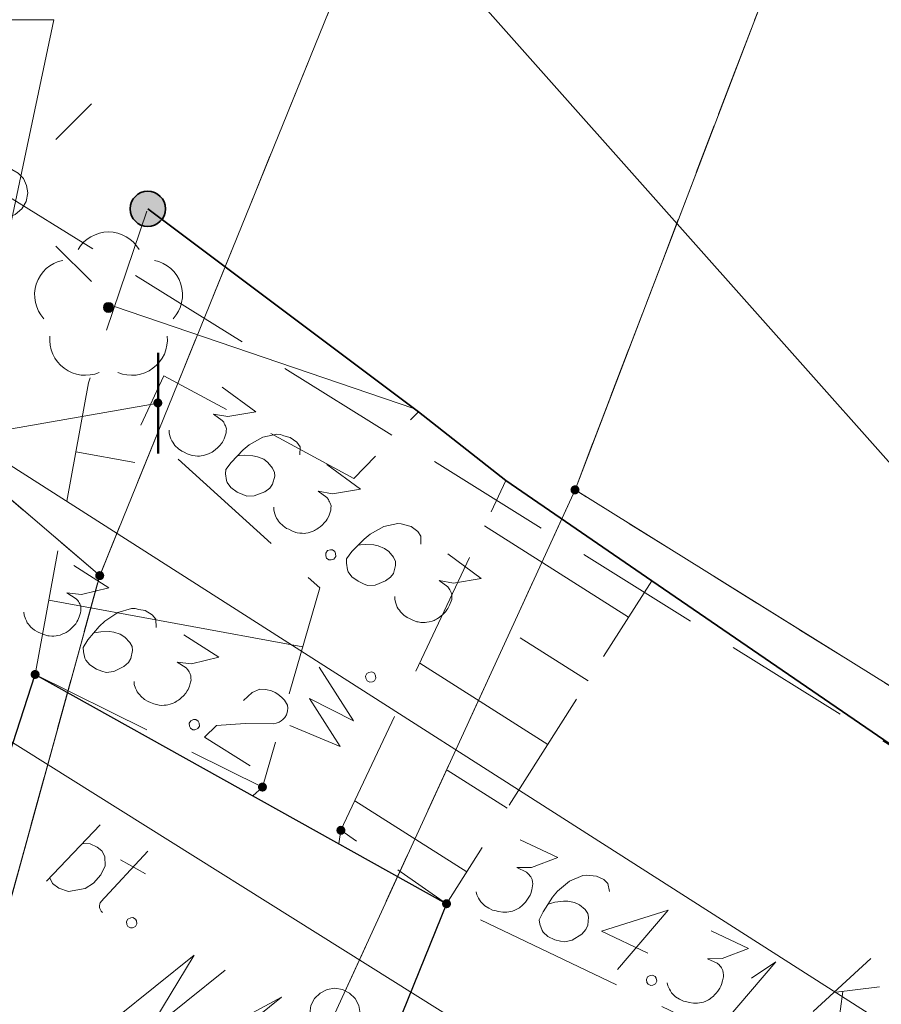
# Model space of a CAD drawing. Header units: metres. Extents: x 5555129 to 5556676, y 5635595 to 5636517.
# Tile 173 of 256: x 5555467.54 to 5555476.1, y 5636460.74 to 5636470.53. Entities that reach past the tile are written whole.
import ezdxf

# ---------------------------------------------------------------- set-up
doc = ezdxf.new("R2010")
doc.units = ezdxf.units.M
doc.header["$MEASUREMENT"] = 0
for name, pattern in [('03-linia 3 1', [2, 1.5, -0.5]), ('05-linia 2.5 1', [1.75, 1.25, -0.5]), ('L_0_04', [1.5, 1, -0.5]), ('L_0_05', [1.75, 1.25, -0.5]), ('L_0_06', [2, 1.5, -0.5]), ('PRZER1-1', [2, 1, -1]), ('PRZER3-1', [4, 3, -1])]:
    doc.linetypes.add(name, pattern=pattern)
for name, color, linetype, lineweight in [('#digitalizacja', 7, 'Continuous', 18), ('#przekroje', 7, 'L_0_04', 18), ('#skartowane', 7, 'Continuous', 18), ('#ZUDP', 7, 'Continuous', 18)]:
    doc.layers.add(name, color=color, linetype=linetype, lineweight=lineweight)
for name, color, linetype, lineweight, true_color in [('GEPPGD', 7, 'Continuous', 18, 0x008000), ('GESDZI', 7, 'Continuous', 18, 0x0a0909), ('GESKKL', 7, 'PRZER3-1', 18, 0x008000), ('GESUZY', 7, 'PRZER1-1', 18, 0x008000)]:
    doc.layers.add(name, color=color, linetype=linetype, lineweight=lineweight, true_color=true_color)

# ---------------------------------------------------------------- blocks, each defined once
blk = doc.blocks.new('EPPGS')
at = {"color": 0, "flags": 128}
blk.add_lwpolyline([(0.5, 0), (0.475528, -0.154508), (0.404508, -0.293893), (0.293893, -0.404508), (0.154508, -0.475528), (0, -0.5), (-0.154508, -0.475528), (-0.293893, -0.404508), (-0.404508, -0.293893), (-0.475528, -0.154508), (-0.5, 0), (-0.475528, 0.154508), (-0.404508, 0.293893), (-0.293893, 0.404508), (-0.154508, 0.475528), (0, 0.5), (0.154508, 0.475528), (0.293893, 0.404508), (0.404508, 0.293893), (0.475528, 0.154508), (0.5, 0)], close=True, dxfattribs=at)
blk = doc.blocks.new('EPPGN')
blk.add_hatch(color=0).paths.add_polyline_path([(0, -0.09), (-0.027812, -0.085595), (-0.052901, -0.072812), (-0.072812, -0.052901), (-0.085595, -0.027812), (-0.09, 0), (-0.085595, 0.027812), (-0.072812, 0.052901), (-0.052901, 0.072812), (-0.027812, 0.085595), (0, 0.09), (0.027812, 0.085595), (0.052901, 0.072812), (0.072812, 0.052901), (0.085595, 0.027812), (0.09, 0), (0.085595, -0.027812), (0.072812, -0.052901), (0.052901, -0.072812), (0.027812, -0.085595)])
blk = doc.blocks.new('OBOP02_01')
at = {"linetype": 'Continuous', "lineweight": 18}
blk.add_hatch(color=0, dxfattribs=at).paths.add_polyline_path([(0, -0.1, 1), (0, 0.1, 1)])
at = {"color": 0, "linetype": 'Continuous', "lineweight": 18}
blk.add_circle((0, 0), 0.1, dxfattribs=at)
for centre, radius, start, end in [((0, 0.8), 0.7, 29.8459, 150.1541), ((-0.77, 0.25), 0.7, 101.6336, 222.6627), ((0.77, 0.25), 0.7, 317.3373, 78.3664), ((-0.46, -0.64), 0.71, 174.3693, 292.5572), ((0.46, -0.64), 0.71, 247.4428, 5.6307)]:
    blk.add_arc(centre, radius, start, end, dxfattribs=at)
blk = doc.blocks.new('SUSM01_01_2')
at = {"color": 0, "flags": 128}
for points in [[(-0.353553, 0.353553), (-0.212132, 0.212132)], [(0.353553, 0.353553), (0.212132, 0.212132)], [(-0.353553, -0.353553), (-0.212132, -0.212132)], [(0.353553, -0.353553), (0.212132, -0.212132)]]:
    blk.add_lwpolyline(points, dxfattribs=at)
blk.add_lwpolyline([(0.1, 0), (0.093969, -0.034202), (0.076604, -0.064279), (0.05, -0.086603), (0.025882, -0.096593), (0, -0.1), (-0.025882, -0.096593), (-0.05, -0.086603), (-0.073305, -0.068017), (-0.090097, -0.043388), (-0.098883, -0.014904), (-0.098883, 0.014904), (-0.090097, 0.043388), (-0.073305, 0.068017), (-0.05, 0.086603), (-0.022252, 0.097493), (0.007473, 0.09972), (0.036534, 0.093087), (0.062349, 0.078183), (0.082624, 0.056332), (0.095557, 0.029476), (0.1, 0)], close=True, dxfattribs=at)
blk = doc.blocks.new('*U299')
at = {"layer": '#skartowane', "color": 7, "linetype": 'ByBlock', "lineweight": 18}
for q in [(5555474.5505, 5636460.5734), (5555474.8121, 5636460.9982)]:
    blk.add_line((5555475.0547, 5636461.1639), q, dxfattribs=at)
blk = doc.blocks.new('*U301')
at = {"layer": '#skartowane', "color": 7, "linetype": 'ByBlock', "lineweight": 18}
blk.add_line((5555467.8016, 5636461.9631), (5555468.3354, 5636462.5248), dxfattribs=at)
at = {"layer": '#skartowane', "color": 7, "linetype": 'ByBlock', "lineweight": 18, "flags": 128}
blk.add_lwpolyline([(5555468.1584, 5636462.3393), (5555468.2376, 5636462.336), (5555468.3076, 5636462.3039), (5555468.3535, 5636462.265), (5555468.3828, 5636462.2082), (5555468.387, 5636462.1182), (5555468.3435, 5636462.0275), (5555468.2714, 5636461.946), (5555468.1871, 5636461.8914), (5555468.022, 5636461.8614), (5555467.9255, 5636461.8945), (5555467.8641, 5636461.942), (5555467.8348, 5636461.9988)], dxfattribs=at)
blk = doc.blocks.new('*U302')
at = {"layer": '#skartowane', "color": 7, "linetype": 'ByBlock', "lineweight": 18}
for p, q in [((5555468.3427, 5636461.7579), (5555468.8107, 5636462.2616)), ((5555468.54, 5636462.1752), (5555468.788, 5636462.0379))]:
    blk.add_line(p, q, dxfattribs=at)
at = {"layer": '#skartowane', "color": 7, "linetype": 'ByBlock', "lineweight": 18, "flags": 128}
blk.add_lwpolyline([(5555468.3593, 5636461.654), (5555468.3532, 5636461.6593), (5555468.3477, 5636461.6653), (5555468.3429, 5636461.6718), (5555468.3387, 5636461.6787), (5555468.3354, 5636461.6861), (5555468.3329, 5636461.6938), (5555468.3311, 5636461.7017), (5555468.3302, 5636461.7097), (5555468.3301, 5636461.7178), (5555468.3308, 5636461.7259), (5555468.3324, 5636461.7338), (5555468.3349, 5636461.7415), (5555468.3381, 5636461.749), (5555468.3421, 5636461.756), (5555468.3465, 5636461.7623)], dxfattribs=at)
blk = doc.blocks.new('*U1590')
at = {"layer": '#digitalizacja', "color": 36, "linetype": 'ByBlock', "lineweight": 18, "true_color": 0x803300}
for p, q in [((5555475.4241, 5636460.67), (5555475.997, 5636461.1941)), ((5555475.6269, 5636460.8559), (5555476.0844, 5636460.9141)), ((5555475.7184, 5636460.8675), (5555475.673, 5636460.5111))]:
    blk.add_line(p, q, dxfattribs=at)
blk = doc.blocks.new('*U1663')
at = {"layer": '#przekroje', "color": 7, "linetype": 'ByBlock'}
for q in [(5555469.361, 5636460.1872), (5555469.8081, 5636460.6324)]:
    blk.add_line((5555470.1385, 5636460.8114), q, dxfattribs=at)

msp = doc.modelspace()

# ---------------------------------------------------------------- hatches: boundary and pattern name
at = {"layer": '#skartowane', "linetype": 'Continuous', "lineweight": 35}
h = msp.add_hatch(color=7, dxfattribs=at)
edge = h.paths.add_edge_path()
edge.add_arc((5555468.81, 5636468.65), 0.175, 0, 360)
at = {"layer": '#skartowane', "linetype": 'Continuous', "lineweight": 18}
h = msp.add_hatch(color=7, dxfattribs=at)
edge = h.paths.add_edge_path()
edge.add_arc((5555468.91, 5636466.72), 0.045, 0, 360)
h = msp.add_hatch(color=7, dxfattribs=at)
edge = h.paths.add_edge_path()
edge.add_arc((5555467.69, 5636464.02), 0.045, 0, 360)
h = msp.add_hatch(color=7, dxfattribs=at)
edge = h.paths.add_edge_path()
edge.add_arc((5555469.95, 5636462.9), 0.045, 0, 360)
h = msp.add_hatch(color=7, dxfattribs=at)
edge = h.paths.add_edge_path()
edge.add_arc((5555470.73, 5636462.47), 0.045, 0, 360)
h = msp.add_hatch(color=7, dxfattribs=at)
edge = h.paths.add_edge_path()
edge.add_arc((5555471.78, 5636461.74), 0.045, 0, 360)

# ---------------------------------------------------------------- linework, layer by layer
at = {"layer": '#digitalizacja', "color": 5, "linetype": 'Continuous', "lineweight": 18}
msp.add_line((5555486.68472, 5636451.31044), (5555457.62398, 5636469.50156), dxfattribs=at)
at = {"layer": '#digitalizacja', "color": 36, "linetype": 'Continuous', "lineweight": 18, "true_color": 0x803300}
msp.add_line((5555466.999, 5636466.38276), (5555497.54, 5636446.88), dxfattribs=at)
at = {"layer": '#digitalizacja', "color": 5, "linetype": 'Continuous', "lineweight": 18, "flags": 128}
msp.add_lwpolyline([(5555468.91613, 5636474.30418), (5555508.57623, 5636429.68491), (5555515.2694, 5636413.34045), (5555521.42005, 5636402.40426)], dxfattribs=at)
at = {"layer": '#digitalizacja', "color": 7, "linetype": 'Continuous', "lineweight": 18, "flags": 128}
msp.add_lwpolyline([(5555464.65371, 5636470.52793), (5555467.87577, 5636470.52793), (5555466.999, 5636466.38276)], dxfattribs=at)
at = {"layer": '#przekroje', "color": 7, "linetype": 'Continuous', "flags": 128}
msp.add_lwpolyline([(5555468.49476, 5636460.60504), (5555469.27224, 5636461.22924), (5555468.80341, 5636460.45615), (5555469.58089, 5636461.08036)], dxfattribs=at)
at = {"layer": '#skartowane', "color": 7, "linetype": 'Continuous', "lineweight": 50}
msp.add_line((5555468.91356, 5636466.21661), (5555468.91356, 5636467.21661), dxfattribs=at)
at = {"layer": '#skartowane', "color": 36, "linetype": 'Continuous', "lineweight": 18, "true_color": 0x803300}
msp.add_line((5555466.999, 5636466.38276), (5555468.91356, 5636466.71661), dxfattribs=at)
at = {"layer": '#skartowane', "color": 7, "linetype": '03-linia 3 1', "lineweight": 18}
msp.add_line((5555470.71055, 5636462.33617), (5555470.73, 5636462.47), dxfattribs=at)
at = {"layer": '#skartowane', "color": 7, "linetype": 'L_0_06', "lineweight": 18, "flags": 128}
for points in [[(5555466.73, 5636461.06), (5555459.42, 5636465.04), (5555457.02, 5636465.41), (5555452.63, 5636465.61), (5555446.85, 5636465.37), (5555441.62, 5636464.51), (5555435.7, 5636462.77), (5555429.61, 5636460.27), (5555423.1, 5636457.3), (5555417.2, 5636453.95), (5555413.63, 5636451.67), (5555409.04, 5636447.68), (5555404.73, 5636443.33), (5555401.32, 5636439.67), (5555382.13, 5636416.99), (5555377.75, 5636411.8), (5555368.65, 5636401.73), (5555358.12, 5636389.68), (5555351.83, 5636382.05), (5555348.89, 5636378.21), (5555346.63, 5636374.93), (5555343.77, 5636370.29), (5555340.53, 5636363.52), (5555337.7, 5636355.88), (5555335.13, 5636347.53), (5555332.44, 5636339.45), (5555328.49, 5636328.74), (5555326.7, 5636324.3), (5555322.46, 5636312.61), (5555317.05, 5636297.8), (5555313.91, 5636289.91), (5555311.07, 5636291.5), (5555314.46, 5636298.64), (5555320.4, 5636315), (5555321.1, 5636318.34), (5555320.31, 5636318.97), (5555318.92, 5636319.26), (5555318.24, 5636323.4), (5555317.55, 5636325.21), (5555315.06, 5636326.83), (5555316.44, 5636329.16), (5555319.62, 5636328.9), (5555323.95, 5636328.36), (5555325.47, 5636329.83), (5555326.77, 5636332.37), (5555329.72, 5636340.51), (5555332.43, 5636348.61), (5555334.87, 5636356.71), (5555337.79, 5636364.47), (5555340.99, 5636371.16), (5555344.19, 5636376.65), (5555346.4, 5636379.74), (5555349.41, 5636383.74), (5555355.85, 5636391.61), (5555363.7, 5636400.4), (5555366.42, 5636403.59), (5555375.75, 5636414.19), (5555378.31, 5636418.36), (5555373.52, 5636420.79), (5555376.43, 5636424.38), (5555377.28, 5636425.23), (5555380.03, 5636423.16), (5555380.65, 5636423.75), (5555382.52, 5636422.14), (5555399.27, 5636441.57), (5555402.64, 5636445.3), (5555406.76, 5636449.37), (5555411.7, 5636453.77), (5555415.38, 5636456.22), (5555420.94, 5636459.52), (5555420.73, 5636460.05), (5555422.54, 5636460.95), (5555422.89, 5636460.42), (5555428.37, 5636462.98), (5555434.53, 5636465.46), (5555440.65, 5636467.74), (5555449.09, 5636469.87), (5555449.84, 5636470.61), (5555452.54, 5636472.11), (5555453.14, 5636471.36), (5555454.76, 5636472.78), (5555456.32, 5636474.81), (5555457.67, 5636477.44), (5555459.8, 5636481.39), (5555462.71, 5636485.66), (5555464.78, 5636483.78), (5555461.58, 5636479.17), (5555460.92, 5636476.08), (5555461.24, 5636473.64), (5555465.24, 5636467.56), (5555467.69, 5636464.02), (5555466.73, 5636461.06)], [(5555493.03, 5636444.67), (5555488.63, 5636447.96), (5555482.03, 5636452.18), (5555476.98, 5636455.3), (5555470.63, 5636458.9), (5555471.78, 5636461.74), (5555478.55, 5636458.51), (5555484.4, 5636455.14), (5555490.6, 5636450.96), (5555495.38, 5636447.45), (5555493.03, 5636444.67)]]:
    msp.add_lwpolyline(points, close=True, dxfattribs=at)
at = {"layer": '#skartowane', "color": 7, "linetype": 'L_0_05', "lineweight": 18, "flags": 128}
for points in [[(5555467.69, 5636464.02), (5555468.22, 5636466.92), (5555468.81, 5636468.65), (5555471.5, 5636466.63), (5555470.86, 5636465.97), (5555468.97, 5636466.99), (5555468.74, 5636466.5), (5555470.52, 5636464.88), (5555469.95, 5636462.9), (5555467.69, 5636464.02)], [(5555470.73, 5636462.47), (5555472.37, 5636465.95), (5555473.82, 5636464.95), (5555471.78, 5636461.74), (5555470.73, 5636462.47)]]:
    msp.add_lwpolyline(points, close=True, dxfattribs=at)
at = {"layer": '#skartowane', "color": 7, "linetype": 'Continuous', "lineweight": 35, "flags": 128}
msp.add_lwpolyline([(5555468.81, 5636468.65), (5555471.5, 5636466.63), (5555472.37, 5636465.95), (5555473.82, 5636464.95), (5555499.77, 5636447.16)], dxfattribs=at)
at = {"layer": '#skartowane', "color": 7, "linetype": 'Continuous', "lineweight": 18, "flags": 128}
for points in [[(5555468.47886, 5636467.67904), (5555471.45436, 5636466.66428)], [(5555469.55039, 5636466.87549), (5555469.88295, 5636466.62998), (5555469.60689, 5636466.58423), (5555469.46376, 5636466.60909), (5555469.54928, 5636466.54596), (5555469.5648, 5636466.52722), (5555469.57077, 5636466.51541), (5555469.57679, 5636466.50369), (5555469.58275, 5636466.49188), (5555469.59126, 5636466.46364), (5555469.59021, 5636466.44233), (5555469.58922, 5636466.4211), (5555469.58346, 5636466.40328), (5555469.56844, 5636466.36305), (5555469.55211, 5636466.33106), (5555469.54156, 5636466.31677), (5555469.52753, 5636466.29777), (5555469.50177, 5636466.27275), (5555469.48295, 5636466.25728), (5555469.46421, 5636466.24176), (5555469.44893, 5636466.23107), (5555469.4372, 5636466.22505), (5555469.4254, 5636466.21909), (5555469.41367, 5636466.21306), (5555469.39362, 5636466.20579), (5555469.3653, 5636466.19734), (5555469.34059, 5636466.19362), (5555469.32407, 5636466.19113), (5555469.30277, 5636466.19218), (5555469.28154, 5636466.19317), (5555469.25552, 5636466.1977), (5555469.24249, 5636466.19992), (5555469.20218, 5636466.215), (5555469.1702, 5636466.23133), (5555469.14766, 5636466.24057), (5555469.11444, 5636466.2651), (5555469.07997, 5636466.29794), (5555469.06916, 5636466.31321), (5555469.05848, 5636466.32849), (5555469.04767, 5636466.34375), (5555469.04047, 5636466.36375), (5555469.03319, 5636466.3838), (5555469.02351, 5636466.42031), (5555469.02325, 5636466.44986)], [(5555470.32313, 5636466.20225), (5555470.32368, 5636466.28253), (5555470.29151, 5636466.32836), (5555470.225, 5636466.37746), (5555470.16346, 5636466.39353), (5555470.12794, 5636466.40507), (5555470.0936, 5636466.40834), (5555469.95446, 5636466.37895), (5555469.81806, 5636466.30348), (5555469.75821, 5636466.25231), (5555469.63747, 5636466.12853), (5555469.58488, 5636466.0573), (5555469.58284, 5636466.01477), (5555469.59279, 5636465.94871), (5555469.60006, 5636465.92866), (5555469.63702, 5636465.87929), (5555469.69875, 5636465.83373), (5555469.75327, 5636465.80815), (5555469.79357, 5636465.79308), (5555469.86914, 5636465.79601), (5555469.97277, 5636465.83695), (5555470.02205, 5636465.87396), (5555470.05011, 5636465.91197), (5555470.07202, 5636465.99127), (5555470.07052, 5636466.02902), (5555470.05126, 5636466.0726), (5555470.0048, 5636466.12898), (5555469.96208, 5636466.16052), (5555469.89924, 5636466.18484), (5555469.85552, 5636466.19514), (5555469.77046, 5636466.19923), (5555469.72439, 5636466.19648), (5555469.6996, 5636466.19281)], [(5555468.09451, 5636466.23334), (5555468.68166, 5636466.12603)], [(5555470.59077, 5636466.10742), (5555470.92332, 5636465.86191), (5555470.64726, 5636465.81615), (5555470.50414, 5636465.84102), (5555470.58965, 5636465.77789), (5555470.60518, 5636465.75914), (5555470.61114, 5636465.74734), (5555470.61716, 5636465.73561), (5555470.62313, 5636465.72381), (5555470.63164, 5636465.69557), (5555470.63059, 5636465.67426), (5555470.6296, 5636465.65303), (5555470.62384, 5636465.63521), (5555470.60882, 5636465.59498), (5555470.59249, 5636465.56299), (5555470.58194, 5636465.5487), (5555470.56791, 5636465.5297), (5555470.54215, 5636465.50468), (5555470.52333, 5636465.48921), (5555470.50459, 5636465.47368), (5555470.48931, 5636465.463), (5555470.47758, 5636465.45698), (5555470.46578, 5636465.45101), (5555470.45405, 5636465.44499), (5555470.434, 5636465.43772), (5555470.40568, 5636465.42927), (5555470.38097, 5636465.42554), (5555470.36445, 5636465.42306), (5555470.34315, 5636465.42411), (5555470.32192, 5636465.4251), (5555470.2959, 5636465.42963), (5555470.28287, 5636465.43185), (5555470.24256, 5636465.44693), (5555470.21057, 5636465.46326), (5555470.18804, 5636465.4725), (5555470.15482, 5636465.49703), (5555470.12035, 5636465.52987), (5555470.10954, 5636465.54513), (5555470.09886, 5636465.56042), (5555470.08805, 5636465.57568), (5555470.08085, 5636465.59568), (5555470.07357, 5636465.61573), (5555470.06389, 5636465.65224), (5555470.06363, 5636465.68179)], [(5555471.52504, 5636465.31493), (5555471.52559, 5636465.39521), (5555471.49341, 5636465.44104), (5555471.4269, 5636465.49014), (5555471.36537, 5636465.50621), (5555471.32985, 5636465.51775), (5555471.29551, 5636465.52102), (5555471.15637, 5636465.49163), (5555471.01997, 5636465.41616), (5555470.96011, 5636465.36499), (5555470.83937, 5636465.24121), (5555470.78679, 5636465.16998), (5555470.78475, 5636465.12745), (5555470.79469, 5636465.06139), (5555470.80197, 5636465.04134), (5555470.83893, 5636464.99197), (5555470.90065, 5636464.94641), (5555470.95517, 5636464.92084), (5555470.99548, 5636464.90576), (5555471.07105, 5636464.90869), (5555471.17467, 5636464.94963), (5555471.22396, 5636464.98664), (5555471.25202, 5636465.02465), (5555471.27392, 5636465.10396), (5555471.27243, 5636465.1417), (5555471.25316, 5636465.18528), (5555471.2067, 5636465.24166), (5555471.16398, 5636465.2732), (5555471.10114, 5636465.29752), (5555471.05743, 5636465.30782), (5555470.97236, 5636465.31191), (5555470.92629, 5636465.30916), (5555470.90151, 5636465.30549)], [(5555473.59023, 5636464.58845), (5555472.15746, 5636465.499)], [(5555470.64675, 5636465.25869), (5555470.67054, 5636465.24112), (5555470.67774, 5636465.22113), (5555470.678, 5636465.19158), (5555470.66044, 5636465.16779), (5555470.63212, 5636465.15933), (5555470.61089, 5636465.16032), (5555470.5871, 5636465.17789), (5555470.5799, 5636465.19788), (5555470.57964, 5636465.22744), (5555470.5972, 5636465.25123), (5555470.62552, 5636465.25968), (5555470.64675, 5636465.25869)], [(5555471.79268, 5636465.2201), (5555472.12523, 5636464.97459), (5555471.84917, 5636464.92883), (5555471.70604, 5636464.9537), (5555471.79156, 5636464.89057), (5555471.80708, 5636464.87183), (5555471.81305, 5636464.86002), (5555471.81907, 5636464.84829), (5555471.82504, 5636464.83649), (5555471.83354, 5636464.80825), (5555471.8325, 5636464.78694), (5555471.8315, 5636464.76571), (5555471.82574, 5636464.74789), (5555471.81072, 5636464.70766), (5555471.79439, 5636464.67567), (5555471.78384, 5636464.66138), (5555471.76981, 5636464.64238), (5555471.74405, 5636464.61736), (5555471.72524, 5636464.60189), (5555471.70649, 5636464.58637), (5555471.69121, 5636464.57568), (5555471.67948, 5636464.56966), (5555471.66768, 5636464.5637), (5555471.65595, 5636464.55767), (5555471.6359, 5636464.5504), (5555471.60758, 5636464.54195), (5555471.58287, 5636464.53823), (5555471.56636, 5636464.53574), (5555471.54505, 5636464.53679), (5555471.52382, 5636464.53778), (5555471.49781, 5636464.54231), (5555471.48477, 5636464.54453), (5555471.44446, 5636464.55961), (5555471.41248, 5636464.57594), (5555471.38994, 5636464.58518), (5555471.35672, 5636464.60971), (5555471.32225, 5636464.64255), (5555471.31144, 5636464.65781), (5555471.30076, 5636464.6731), (5555471.28995, 5636464.68836), (5555471.28275, 5636464.70836), (5555471.27548, 5636464.72841), (5555471.26579, 5636464.76492), (5555471.26553, 5636464.79447)], [(5555468.0733, 5636465.10205), (5555468.42314, 5636464.88188), (5555468.15123, 5636464.81577), (5555468.00666, 5636464.82995), (5555468.09662, 5636464.77334), (5555468.11349, 5636464.7558), (5555468.12032, 5636464.74447), (5555468.12719, 5636464.73322), (5555468.13402, 5636464.72189), (5555468.1446, 5636464.69436), (5555468.14513, 5636464.67304), (5555468.14571, 5636464.65179), (5555468.14129, 5636464.63359), (5555468.12929, 5636464.59235), (5555468.11538, 5636464.55924), (5555468.10592, 5636464.54421), (5555468.09334, 5636464.52422), (5555468.06951, 5636464.49736), (5555468.05189, 5636464.48053), (5555468.03435, 5636464.46366), (5555468.0199, 5636464.45188), (5555468.00865, 5636464.445), (5555467.99732, 5636464.43818), (5555467.98607, 5636464.4313), (5555467.96662, 5636464.42256), (5555467.93901, 5636464.41203), (5555467.91464, 5636464.40649), (5555467.89835, 5636464.40278), (5555467.87703, 5636464.40225), (5555467.85579, 5636464.40167), (5555467.8295, 5636464.40425), (5555467.81634, 5636464.40551), (5555467.77502, 5636464.41755), (5555467.74192, 5636464.43146), (5555467.71876, 5636464.43901), (5555467.68381, 5636464.461), (5555467.647, 5636464.4912), (5555467.63509, 5636464.50562), (5555467.6233, 5636464.52007), (5555467.61139, 5636464.53449), (5555467.60273, 5636464.5539), (5555467.59399, 5636464.57335), (5555467.58162, 5636464.60904), (5555467.57917, 5636464.6385)], [(5555467.82484, 5636464.75778), (5555470.35186, 5636464.29594)], [(5555468.89384, 5636464.48796), (5555468.88843, 5636464.56806), (5555468.85295, 5636464.61138), (5555468.78298, 5636464.65541), (5555468.72042, 5636464.66687), (5555468.68414, 5636464.67575), (5555468.64965, 5636464.67647), (5555468.51307, 5636464.63684), (5555468.38265, 5636464.55146), (5555468.32675, 5636464.49599), (5555468.21552, 5636464.3636), (5555468.16837, 5636464.28867), (5555468.16949, 5636464.2461), (5555468.18431, 5636464.18096), (5555468.19305, 5636464.1615), (5555468.23357, 5636464.11502), (5555468.2985, 5636464.07415), (5555468.35477, 5636464.05269), (5555468.39608, 5636464.04065), (5555468.47122, 5636464.04918), (5555468.57152, 5636464.09769), (5555468.61793, 5636464.13825), (5555468.64309, 5636464.17824), (5555468.65906, 5636464.25895), (5555468.65477, 5636464.29648), (5555468.63233, 5636464.33851), (5555468.58181, 5636464.39129), (5555468.53687, 5636464.41957), (5555468.4724, 5636464.43916), (5555468.42804, 5636464.4462), (5555468.3429, 5636464.44396), (5555468.29717, 5636464.43781), (5555468.27272, 5636464.43231)], [(5555469.16777, 5636464.41325), (5555469.51761, 5636464.19307), (5555469.24571, 5636464.12697), (5555469.10113, 5636464.14115), (5555469.19109, 5636464.08454), (5555469.20796, 5636464.067), (5555469.21479, 5636464.05567), (5555469.22166, 5636464.04442), (5555469.22849, 5636464.03309), (5555469.23907, 5636464.00556), (5555469.2396, 5636463.98423), (5555469.24019, 5636463.96299), (5555469.23576, 5636463.94479), (5555469.22377, 5636463.90355), (5555469.20985, 5636463.87044), (5555469.20039, 5636463.85541), (5555469.18781, 5636463.83542), (5555469.16398, 5636463.80855), (5555469.14636, 5636463.79173), (5555469.12882, 5636463.77486), (5555469.11437, 5636463.76308), (5555469.10313, 5636463.7562), (5555469.0918, 5636463.74938), (5555469.08055, 5636463.7425), (5555469.06109, 5636463.73376), (5555469.03348, 5636463.72323), (5555469.00911, 5636463.71769), (5555468.99283, 5636463.71398), (5555468.9715, 5636463.71345), (5555468.95026, 5636463.71286), (5555468.92398, 5636463.71545), (5555468.91081, 5636463.7167), (5555468.8695, 5636463.72875), (5555468.83639, 5636463.74266), (5555468.81323, 5636463.75021), (5555468.77828, 5636463.7722), (5555468.74147, 5636463.8024), (5555468.72956, 5636463.81682), (5555468.71778, 5636463.83127), (5555468.70586, 5636463.84569), (5555468.6972, 5636463.86509), (5555468.68846, 5636463.88455), (5555468.67609, 5636463.92024), (5555468.67364, 5636463.94969)], [(5555473.18796, 5636463.95546), (5555472.51158, 5636464.38531)], [(5555470.22342, 5636463.51106), (5555470.7214, 5636463.30354), (5555470.41871, 5636463.78207), (5555470.85568, 5636463.5599), (5555470.51436, 5636464.09194)], [(5555472.78568, 5636463.32247), (5555471.51293, 5636464.13133)], [(5555470.97496, 5636464.00405), (5555470.98868, 5636464.03025), (5555471.00734, 5636464.04042), (5555471.03651, 5636464.04519), (5555471.0627, 5636464.03147), (5555471.07539, 5636464.00478), (5555471.07765, 5636463.98365), (5555471.06393, 5636463.95745), (5555471.04527, 5636463.94728), (5555471.0161, 5636463.94251), (5555470.98991, 5636463.95623), (5555470.97722, 5636463.98292), (5555470.97496, 5636464.00405)], [(5555469.76164, 5636463.76041), (5555469.84632, 5636463.83963), (5555469.92405, 5636463.87444), (5555469.98482, 5636463.87113), (5555470.03917, 5636463.8578), (5555470.07736, 5636463.8408), (5555470.10231, 5636463.8251), (5555470.14416, 5636463.79173), (5555470.16786, 5636463.76286), (5555470.17969, 5636463.74849), (5555470.20022, 5636463.71458), (5555470.20267, 5636463.68513), (5555470.20008, 5636463.65885), (5555470.19563, 5636463.64078), (5555470.18809, 5636463.61761), (5555470.17234, 5636463.59259), (5555470.1516, 5636463.57081), (5555470.13718, 5636463.5589), (5555470.1146, 5636463.5452), (5555470.08699, 5636463.53466), (5555470.06262, 5636463.52912), (5555469.77902, 5636463.53312), (5555469.49295, 5636463.51087), (5555469.37298, 5636463.39793), (5555469.82782, 5636463.11168)], [(5555469.28654, 5636463.571), (5555469.31157, 5636463.55525), (5555469.32023, 5636463.53584), (5555469.32268, 5636463.50639), (5555469.30693, 5636463.48136), (5555469.27932, 5636463.47083), (5555469.25807, 5636463.47025), (5555469.23304, 5636463.486), (5555469.22438, 5636463.50541), (5555469.22193, 5636463.53486), (5555469.23768, 5636463.55989), (5555469.26529, 5636463.57042), (5555469.28654, 5636463.571)], [(5555472.38341, 5636462.68948), (5555471.78703, 5636463.06849)], [(5555471.98114, 5636462.05649), (5555470.86839, 5636462.76366)], [(5555472.51259, 5636462.37671), (5555472.88567, 5636462.19872), (5555472.62329, 5636462.10144), (5555472.47805, 5636462.09872), (5555472.57398, 5636462.05295), (5555472.59278, 5636462.03749), (5555472.60088, 5636462.02703), (5555472.60901, 5636462.01666), (5555472.61711, 5636462.0062), (5555472.63082, 5636461.98008), (5555472.63383, 5636461.95896), (5555472.63688, 5636461.93793), (5555472.6346, 5636461.91934), (5555472.62748, 5636461.87699), (5555472.61751, 5636461.84249), (5555472.60987, 5636461.82646), (5555472.59969, 5636461.80514), (5555472.57915, 5636461.77568), (5555472.56361, 5636461.75693), (5555472.54815, 5636461.73813), (5555472.53517, 5636461.72475), (5555472.52479, 5636461.71661), (5555472.51434, 5636461.70851), (5555472.50396, 5636461.70038), (5555472.48566, 5636461.68943), (5555472.45946, 5636461.67576), (5555472.4359, 5636461.66742), (5555472.42015, 5636461.66185), (5555472.39904, 5636461.65884), (5555472.378, 5636461.65579), (5555472.3516, 5636461.6553), (5555472.33838, 5636461.65501), (5555472.29594, 5636461.66217), (5555472.26144, 5636461.67214), (5555472.23756, 5636461.67694), (5555472.2003, 5636461.69472), (5555472.16022, 5636461.72044), (5555472.14671, 5636461.73337), (5555472.13333, 5636461.74635), (5555472.11982, 5636461.75929), (5555472.10896, 5636461.77756), (5555472.09802, 5636461.79586), (5555472.08158, 5636461.82988), (5555472.07572, 5636461.85884)], [(5555473.39898, 5636461.86221), (5555473.38429, 5636461.94114), (5555473.34402, 5636461.98004), (5555473.2694, 5636462.01564), (5555473.20593, 5636462.01975), (5555473.16887, 5636462.02434), (5555473.13453, 5636462.02105), (5555473.00349, 5636461.9658), (5555472.88388, 5636461.86584), (5555472.83481, 5636461.80424), (5555472.73973, 5636461.65981), (5555472.70161, 5636461.57991), (5555472.70767, 5636461.53776), (5555472.72996, 5636461.47478), (5555472.74091, 5636461.45647), (5555472.78656, 5636461.41501), (5555472.8558, 5636461.38198), (5555472.91418, 5636461.36721), (5555472.95662, 5636461.36005), (5555473.03026, 5636461.37726), (5555473.12424, 5636461.4371), (5555473.16561, 5636461.48279), (5555473.18595, 5636461.52543), (5555473.19242, 5636461.60745), (5555473.1838, 5636461.64423), (5555473.15662, 5636461.68337), (5555473.10031, 5636461.72991), (5555473.05239, 5636461.75278), (5555472.98607, 5636461.76474), (5555472.9412, 5636461.76657), (5555472.8569, 5636461.75444), (5555472.81219, 5636461.74301), (5555472.78855, 5636461.73471)], [(5555473.78006, 5636461.24857), (5555473.32172, 5636461.46725), (5555473.98349, 5636461.67494), (5555473.47933, 5636461.08449)], [(5555468.6612, 5636461.60185), (5555468.68707, 5636461.58752), (5555468.69681, 5636461.56863), (5555468.7009, 5636461.53936), (5555468.68657, 5636461.51349), (5555468.65959, 5636461.50143), (5555468.63841, 5636461.49966), (5555468.61254, 5636461.51399), (5555468.60281, 5636461.53288), (5555468.59871, 5636461.56215), (5555468.61304, 5636461.58802), (5555468.64002, 5636461.60008), (5555468.6612, 5636461.60185)], [(5555474.40986, 5636461.47152), (5555474.78293, 5636461.29352), (5555474.52056, 5636461.19625), (5555474.37532, 5636461.19352), (5555474.47125, 5636461.14775), (5555474.49005, 5636461.13229), (5555474.49814, 5636461.12183), (5555474.50628, 5636461.11146), (5555474.51438, 5636461.101), (5555474.52809, 5636461.07488), (5555474.5311, 5636461.05377), (5555474.53415, 5636461.03274), (5555474.53187, 5636461.01414), (5555474.52475, 5636460.97179), (5555474.51478, 5636460.93729), (5555474.50713, 5636460.92126), (5555474.49696, 5636460.89994), (5555474.47642, 5636460.87049), (5555474.46087, 5636460.85173), (5555474.44542, 5636460.83294), (5555474.43244, 5636460.81955), (5555474.42206, 5636460.81141), (5555474.41161, 5636460.80332), (5555474.40123, 5636460.79518), (5555474.38292, 5636460.78424), (5555474.35672, 5636460.77057), (5555474.33317, 5636460.76223), (5555474.31742, 5636460.75665), (5555474.29631, 5636460.75364), (5555474.27527, 5636460.75059), (5555474.24887, 5636460.7501), (5555474.23565, 5636460.74982), (5555474.19321, 5636460.75698), (5555474.15871, 5636460.76695), (5555474.13483, 5636460.77175), (5555474.09756, 5636460.78953), (5555474.05749, 5636460.81524), (5555474.04398, 5636460.82818), (5555474.0306, 5636460.84116), (5555474.01709, 5636460.85409), (5555474.00623, 5636460.87236), (5555473.99528, 5636460.89067), (5555473.97885, 5636460.92468), (5555473.97299, 5636460.95365)], [(5555473.82632, 5636461.03022), (5555473.85301, 5636461.01748), (5555473.86387, 5636460.99921), (5555473.86973, 5636460.97025), (5555473.857, 5636460.94356), (5555473.8308, 5636460.92989), (5555473.80976, 5636460.92684), (5555473.78307, 5636460.93957), (5555473.77221, 5636460.95784), (5555473.76635, 5636460.98681), (5555473.77909, 5636461.0135), (5555473.80529, 5636461.02717), (5555473.82632, 5636461.03022)]]:
    msp.add_lwpolyline(points, dxfattribs=at)
at = {"layer": '#skartowane', "color": 7, "linetype": 'Continuous', "lineweight": 25, "flags": 128}
msp.add_lwpolyline([(5555470.63, 5636458.9), (5555466.73, 5636461.06), (5555467.69, 5636464.02), (5555471.78, 5636461.74), (5555470.63, 5636458.9)], dxfattribs=at)
at = {"layer": '#skartowane', "color": 7, "linetype": '03-linia 3 1', "lineweight": 18, "flags": 128}
msp.add_lwpolyline([(5555469.85505, 5636462.81308), (5555469.95, 5636462.9)], dxfattribs=at)
at = {"layer": '#skartowane', "color": 7, "linetype": 'Continuous', "lineweight": 35}
msp.add_circle((5555468.81, 5636468.65), 0.175, dxfattribs=at)
at = {"layer": '#skartowane', "color": 96}
msp.add_point((5555468.42, 5636467.67), dxfattribs=at)
at = {"layer": '#ZUDP', "color": 1, "linetype": '05-linia 2.5 1', "lineweight": 18, "flags": 128}
msp.add_lwpolyline([(5555526.11589, 5636408.56626), (5555512.79601, 5636436.58524), (5555501.37029, 5636446.03036), (5555487.31695, 5636456.38578), (5555467.36664, 5636468.80998)], dxfattribs=at)
at = {"layer": 'GESDZI', "color": 96, "linetype": 'Continuous', "lineweight": 18, "flags": 128}
for points in [[(5555496.20257, 5636499.77414), (5555494.57167, 5636495.11314), (5555491.3348, 5636490.87812), (5555486.82697, 5636487.15345), (5555478.7895, 5636482.30926), (5555473.72739, 5636476.91541), (5555472.29478, 5636474.76412), (5555468.33214, 5636465.00264), (5555464.25271, 5636468.49332), (5555460.79938, 5636470.53368), (5555462.91677, 5636480.06118), (5555473.76688, 5636491.48059), (5555488.30124, 5636504.11431)], [(5555401.07586, 5636390.28213), (5555404.07315, 5636395.01988), (5555409.75824, 5636401.08012), (5555415.60603, 5636406.36277), (5555423.63521, 5636411.74497), (5555430.73454, 5636417.45917), (5555447.05968, 5636429.28897), (5555454.52367, 5636438.19258), (5555464.20723, 5636454.06207), (5555467.11593, 5636460.58944), (5555468.33214, 5636465.00264), (5555472.29478, 5636474.76412), (5555473.72739, 5636476.91541), (5555478.7895, 5636482.30926), (5555486.82697, 5636487.15345), (5555491.3348, 5636490.87812), (5555494.57167, 5636495.11314), (5555496.20257, 5636499.77414)], [(5555498.83135, 5636497.82606), (5555497.91649, 5636495.12106), (5555494.88588, 5636489.9954), (5555492.01983, 5636486.87521), (5555487.89936, 5636483.58049), (5555479.09526, 5636477.12332), (5555476.22593, 5636474.14811), (5555473.05718, 5636465.85519), (5555470.67, 5636460.65), (5555463.04165, 5636442.88258), (5555458.42381, 5636436.43046), (5555450.58061, 5636426.25479), (5555436.48209, 5636415.04577), (5555422.9484, 5636405.30106), (5555415.3948, 5636399.94366), (5555410.2209, 5636395.15949), (5555404.63293, 5636386.63156), (5555399.59113, 5636376.9146), (5555395.48475, 5636361.97459)], [(5555527.3, 5636407.24), (5555513.2, 5636436.9), (5555501.67812, 5636446.42461), (5555487.59784, 5636456.79989), (5555473.05718, 5636465.85519), (5555476.22593, 5636474.14811), (5555479.09526, 5636477.12332), (5555487.89936, 5636483.58049), (5555492.01983, 5636486.87521), (5555494.88588, 5636489.9954), (5555497.91649, 5636495.12106), (5555498.83135, 5636497.82606)], [(5555464.25271, 5636468.49332), (5555468.33214, 5636465.00264), (5555467.11593, 5636460.58944), (5555457.22444, 5636464.58039), (5555451.86782, 5636465.41811), (5555446.83996, 5636464.59669), (5555437.18456, 5636462.45976), (5555430.38282, 5636458.56897), (5555420.66938, 5636454.7141), (5555413.79929, 5636449.56029), (5555402.78931, 5636438.70846), (5555389.73418, 5636423.87277), (5555383.39, 5636416.92), (5555384.32, 5636411.24), (5555356.08, 5636382.6), (5555342.54, 5636360.36), (5555325.26, 5636314.3)]]:
    msp.add_lwpolyline(points, dxfattribs=at)
msp.add_lwpolyline([(5555472.46, 5636456.89), (5555470.67, 5636460.65), (5555473.05718, 5636465.85519), (5555487.59784, 5636456.79989), (5555501.67812, 5636446.42461), (5555513.2, 5636436.9), (5555527.3, 5636407.24), (5555525.52, 5636402.57), (5555521.72, 5636403.58), (5555519.11, 5636408.15), (5555517.98, 5636411.55), (5555516.52, 5636415.95), (5555512.96, 5636426.69), (5555495.36, 5636441.79), (5555487.39, 5636447.84), (5555472.46, 5636456.89)], close=True, dxfattribs=at)
at = {"layer": 'GESKKL', "color": 96, "linetype": 'PRZER3-1', "lineweight": 18, "ltscale": 0.5, "true_color": 0x008000}
msp.add_lwpolyline([(5555487.59784, 5636456.79989), (5555473.05718, 5636465.85519), (5555476.22593, 5636474.14811), (5555479.09526, 5636477.12332), (5555487.89936, 5636483.58049), (5555492.01983, 5636486.87521), (5555494.88588, 5636489.9954), (5555497.91649, 5636495.12106), (5555498.83135, 5636497.82606)], dxfattribs=at)
at = {"layer": 'GESUZY', "color": 96, "linetype": 'PRZER1-1', "lineweight": 18, "ltscale": 0.5, "true_color": 0x008000}
for points in [[(5555388.97878, 5636354.02851), (5555392.6567, 5636365.6591), (5555395.51948, 5636378.33868), (5555401.07586, 5636390.28213), (5555404.07315, 5636395.01988), (5555409.75824, 5636401.08012), (5555415.60603, 5636406.36277), (5555423.63521, 5636411.74497), (5555430.73454, 5636417.45917), (5555447.05968, 5636429.28897), (5555454.52367, 5636438.19258), (5555464.20723, 5636454.06207), (5555467.11593, 5636460.58944), (5555468.33214, 5636465.00264), (5555472.29478, 5636474.76412), (5555473.72739, 5636476.91541), (5555478.7895, 5636482.30926), (5555486.82697, 5636487.15345), (5555491.3348, 5636490.87812), (5555494.57167, 5636495.11314), (5555496.20257, 5636499.77414)], [(5555496.20257, 5636499.77414), (5555494.57167, 5636495.11314), (5555491.3348, 5636490.87812), (5555486.82697, 5636487.15345), (5555478.7895, 5636482.30926), (5555473.72739, 5636476.91541), (5555472.29478, 5636474.76412), (5555468.33214, 5636465.00264), (5555464.25271, 5636468.49332), (5555460.79938, 5636470.53368), (5555462.91677, 5636480.06118)], [(5555498.83135, 5636497.82606), (5555497.91649, 5636495.12106), (5555494.88588, 5636489.9954), (5555492.01983, 5636486.87521), (5555487.89936, 5636483.58049), (5555479.09526, 5636477.12332), (5555476.22593, 5636474.14811), (5555473.05718, 5636465.85519), (5555470.67, 5636460.65), (5555463.04165, 5636442.88258), (5555458.42381, 5636436.43046), (5555450.58061, 5636426.25479), (5555436.48209, 5636415.04577), (5555422.9484, 5636405.30106), (5555415.3948, 5636399.94366), (5555410.2209, 5636395.15949), (5555404.63293, 5636386.63156), (5555399.59113, 5636376.9146), (5555395.48475, 5636361.97459)], [(5555487.59784, 5636456.79989), (5555473.05718, 5636465.85519), (5555476.22593, 5636474.14811), (5555479.09526, 5636477.12332), (5555487.89936, 5636483.58049), (5555492.01983, 5636486.87521), (5555494.88588, 5636489.9954), (5555497.91649, 5636495.12106), (5555498.83135, 5636497.82606)], [(5555356.08, 5636382.6), (5555384.32, 5636411.24), (5555383.39, 5636416.92), (5555389.73418, 5636423.87277), (5555402.78931, 5636438.70846), (5555413.79929, 5636449.56029), (5555420.66938, 5636454.7141), (5555430.38282, 5636458.56897), (5555437.18456, 5636462.45976), (5555446.83996, 5636464.59669), (5555451.86782, 5636465.41811), (5555457.22444, 5636464.58039), (5555467.11593, 5636460.58944), (5555468.33214, 5636465.00264), (5555464.25271, 5636468.49332), (5555460.79938, 5636470.53368), (5555453.71968, 5636472.45368), (5555448.91544, 5636470.37388), (5555437.09857, 5636466.55428), (5555423.54, 5636462.48), (5555411.97978, 5636454.26968), (5555405.33335, 5636448.29666), (5555379.68965, 5636419.03001)]]:
    msp.add_lwpolyline(points, dxfattribs=at)
msp.add_lwpolyline([(5555472.46, 5636456.89), (5555487.39, 5636447.84), (5555495.36, 5636441.79), (5555512.96, 5636426.69), (5555516.52, 5636415.95), (5555517.98, 5636411.55), (5555519.11, 5636408.15), (5555521.72, 5636403.58), (5555525.52, 5636402.57), (5555527.3, 5636407.24), (5555513.2, 5636436.9), (5555501.67812, 5636446.42461), (5555487.59784, 5636456.79989), (5555473.05718, 5636465.85519), (5555470.67, 5636460.65), (5555472.46, 5636456.89)], close=True, dxfattribs=at)

# ---------------------------------------------------------------- block references
at = {"layer": '#digitalizacja', "color": 36, "linetype": 'Continuous', "lineweight": 18, "true_color": 0x803300}
msp.add_blockref('*U1590', (0, 0), dxfattribs=at)
at = {"layer": '#przekroje', "color": 7, "linetype": 'Continuous'}
msp.add_blockref('*U1663', (0, 0), dxfattribs=at)
at = {"layer": '#skartowane', "color": 96, "linetype": 'Continuous', "xscale": 0.5, "yscale": 0.5, "zscale": 0.5}
msp.add_blockref('OBOP02_01', (5555468.42, 5636467.67), dxfattribs=at)
at = {"layer": '#skartowane', "color": 7, "linetype": 'Continuous', "lineweight": 18}
for name in ['*U301', '*U302', '*U299']:
    msp.add_blockref(name, (0, 0), dxfattribs=at)
at = {"layer": '#ZUDP', "color": 1, "lineweight": 18, "xscale": 2.499999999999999, "yscale": 2.499999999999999, "zscale": 2.499999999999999, "rotation": 359.9999974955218}
msp.add_blockref('SUSM01_01_2', (5555467.36664, 5636468.80998), dxfattribs=at)
at = {"layer": 'GEPPGD', "color": 96, "lineweight": 18, "true_color": 0x008000, "xscale": 0.5, "yscale": 0.5, "zscale": 0.5, "rotation": 90}
for name, p in [('EPPGN', (5555473.05718, 5636465.85519)), ('EPPGN', (5555468.33214, 5636465.00264)), ('EPPGS', (5555470.67, 5636460.65))]:
    msp.add_blockref(name, p, dxfattribs=at)

doc.saveas('drawing.dxf')
